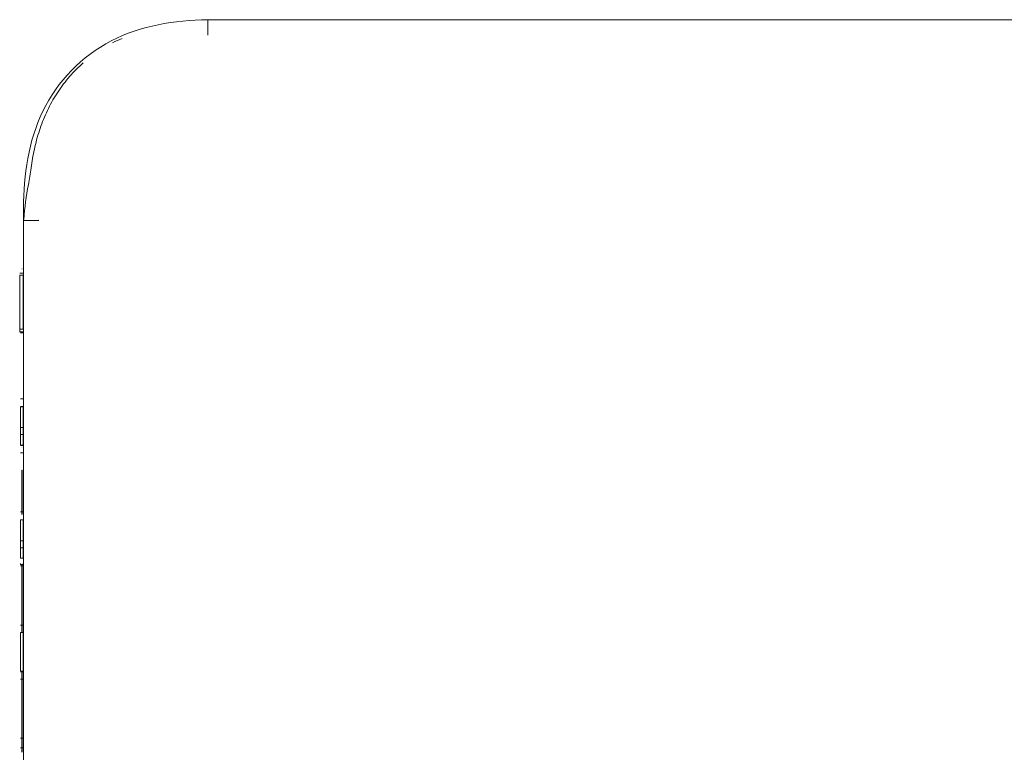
# Model space of a CAD drawing. Header units: millimetres. Extents: x 35 to 385, y -587 to 211.
# Tile 53 of 133: x 48 to 68, y -351 to -337. Entities that reach past the tile are written whole.
import ezdxf

# ---------------------------------------------------------------- set-up
doc = ezdxf.new("R2010")
doc.units = ezdxf.units.MM
doc.layers.add('3', color=7, linetype='Continuous', true_color=0xffffff)

msp = doc.modelspace()

# ---------------------------------------------------------------- linework, layer by layer
at = {"layer": '3', "color": 155, "linetype": 'Continuous', "lineweight": 13}
for p, q in [((52.075, -337.195), (84.304, -337.195)), ((48.493, -372.547), (48.493, -341.1))]:
    msp.add_line(p, q, dxfattribs=at)
at = {"layer": '3', "color": 155, "linetype": 'Continuous', "lineweight": 18}
for p, q in [((52.075, -337.195), (84.304, -337.195)), ((48.791, -341.097), (48.493, -341.1)), ((48.493, -372.547), (48.493, -341.1)), ((48.493, -341.1), (48.793, -341.1)), ((48.467, -342.04), (48.46, -342.04)), ((48.483, -342.162), (48.418, -342.162)), ((48.489, -342.265), (48.483, -342.265)), ((48.483, -343.217), (48.418, -343.217)), ((48.418, -343.264), (48.483, -343.264)), ((48.433, -343.285), (48.483, -343.285)), ((48.433, -344.569), (48.483, -344.569)), ((48.433, -344.717), (48.483, -344.717)), ((48.433, -344.725), (48.483, -344.725)), ((48.483, -344.725), (48.433, -344.725)), ((48.433, -345.13), (48.483, -345.13)), ((48.483, -345.265), (48.433, -345.265)), ((48.433, -345.468), (48.483, -345.468)), ((48.433, -345.48), (48.483, -345.48)), ((48.46, -345.524), (48.46, -345.524)), ((48.467, -345.524), (48.467, -345.524)), ((48.433, -345.621), (48.483, -345.621)), ((48.467, -345.956), (48.46, -345.956)), ((48.46, -345.956), (48.46, -346.818)), ((48.467, -345.956), (48.467, -346.817)), ((48.433, -346.769), (48.483, -346.769)), ((48.483, -346.925), (48.433, -346.925)), ((48.433, -346.925), (48.483, -346.925)), ((48.433, -347.33), (48.483, -347.33)), ((48.483, -347.465), (48.433, -347.465)), ((48.433, -347.668), (48.483, -347.668)), ((48.433, -347.792), (48.483, -347.792)), ((48.433, -347.821), (48.483, -347.821)), ((48.46, -347.792), (48.46, -349.116)), ((48.467, -347.792), (48.467, -349.116)), ((48.433, -348.969), (48.483, -348.969)), ((48.433, -349.117), (48.483, -349.117)), ((48.467, -349.116), (48.46, -349.116)), ((48.427, -349.794), (48.433, -349.794)), ((48.483, -349.794), (48.489, -349.794)), ((48.433, -349.867), (48.483, -349.867)), ((48.433, -349.88), (48.483, -349.88)), ((48.433, -350.021), (48.483, -350.021)), ((48.433, -351.169), (48.483, -351.169)), ((48.433, -351.359), (48.483, -351.359)), ((48.483, -351.359), (48.433, -351.359))]:
    msp.add_line(p, q, dxfattribs=at)
for points in [[(48.491, -341.1), (48.491, -340.979), (48.492, -340.858), (48.494, -340.737), (48.499, -340.616), (48.506, -340.495), (48.514, -340.374), (48.526, -340.253), (48.54, -340.132), (48.557, -340.012), (48.577, -339.893), (48.6, -339.774), (48.627, -339.656), (48.657, -339.539), (48.691, -339.423), (48.729, -339.308), (48.772, -339.195), (48.818, -339.083), (48.869, -338.973), (48.924, -338.865), (48.984, -338.76), (49.047, -338.656), (49.115, -338.556), (49.186, -338.458), (49.261, -338.363), (49.34, -338.271), (49.423, -338.182), (49.509, -338.097), (49.599, -338.016), (49.692, -337.938), (49.788, -337.864), (49.887, -337.794), (49.988, -337.728), (50.092, -337.665), (50.199, -337.608), (50.307, -337.554), (50.418, -337.504), (50.53, -337.459), (50.644, -337.418), (50.759, -337.381), (50.875, -337.348), (50.993, -337.319), (51.111, -337.293), (51.23, -337.271), (51.35, -337.252), (51.47, -337.236), (51.591, -337.223), (51.712, -337.213), (51.833, -337.204), (51.954, -337.199), (52.075, -337.195)], [(52.075, -337.195), (52.075, -337.195), (52.075, -337.195), (52.075, -337.196), (52.075, -337.197), (52.075, -337.198), (52.075, -337.2), (52.075, -337.202), (52.075, -337.204), (52.075, -337.207), (52.075, -337.209), (52.075, -337.212), (52.075, -337.216), (52.075, -337.219), (52.076, -337.223), (52.076, -337.227), (52.076, -337.232), (52.076, -337.236), (52.076, -337.241), (52.076, -337.246), (52.076, -337.252), (52.076, -337.258), (52.076, -337.264), (52.076, -337.27), (52.076, -337.276), (52.076, -337.283), (52.076, -337.289), (52.076, -337.296), (52.076, -337.303), (52.077, -337.311), (52.077, -337.318), (52.077, -337.326), (52.077, -337.334), (52.077, -337.342), (52.077, -337.35), (52.077, -337.358), (52.077, -337.367), (52.077, -337.375), (52.077, -337.384), (52.078, -337.393), (52.078, -337.402), (52.078, -337.411), (52.078, -337.42), (52.078, -337.429), (52.078, -337.438), (52.078, -337.448), (52.078, -337.457), (52.078, -337.467), (52.079, -337.476), (52.079, -337.485), (52.079, -337.495)], [(48.639, -340.078), (48.645, -340.032), (48.652, -339.985), (48.659, -339.939), (48.667, -339.893), (48.675, -339.847), (48.684, -339.801), (48.693, -339.756), (48.703, -339.71), (48.713, -339.665), (48.724, -339.62), (48.735, -339.575), (48.747, -339.53), (48.76, -339.485), (48.773, -339.44), (48.787, -339.396), (48.801, -339.352), (48.816, -339.308), (48.831, -339.264), (48.847, -339.22), (48.864, -339.177), (48.881, -339.133), (48.899, -339.09), (48.918, -339.047), (48.937, -339.004), (48.957, -338.962), (48.977, -338.919), (48.998, -338.877), (49.02, -338.836), (49.042, -338.795), (49.065, -338.754), (49.089, -338.714), (49.113, -338.674), (49.138, -338.635), (49.163, -338.596), (49.189, -338.557), (49.216, -338.519), (49.243, -338.481), (49.271, -338.444), (49.3, -338.408), (49.329, -338.371), (49.359, -338.335), (49.389, -338.3), (49.421, -338.265), (49.452, -338.231), (49.485, -338.197), (49.518, -338.163), (49.551, -338.13), (49.585, -338.098), (49.62, -338.066), (49.655, -338.034)], [(48.491, -340.967), (48.491, -340.968), (48.491, -340.97), (48.491, -340.971), (48.491, -340.972), (48.491, -340.973), (48.491, -340.975), (48.491, -340.976), (48.491, -340.977), (48.491, -340.978), (48.491, -340.98), (48.491, -340.981), (48.491, -340.982), (48.491, -340.983), (48.491, -340.985), (48.491, -340.986), (48.491, -340.987), (48.491, -340.988), (48.491, -340.99), (48.491, -340.991), (48.491, -340.992), (48.491, -340.993), (48.491, -340.995), (48.491, -340.996), (48.491, -340.997), (48.491, -340.998), (48.491, -341), (48.491, -341.001), (48.491, -341.002), (48.491, -341.003), (48.491, -341.005), (48.491, -341.006), (48.491, -341.007), (48.491, -341.008), (48.491, -341.01), (48.491, -341.011), (48.491, -341.012), (48.491, -341.013), (48.491, -341.015), (48.491, -341.016), (48.491, -341.017), (48.491, -341.018), (48.491, -341.02), (48.491, -341.021), (48.491, -341.022), (48.491, -341.023), (48.491, -341.025), (48.491, -341.026), (48.491, -341.027), (48.491, -341.028), (48.491, -341.03)], [(48.483, -342.125), (48.418, -342.125)], [(48.418, -342.268), (48.418, -342.266), (48.418, -342.263), (48.418, -342.26), (48.418, -342.257), (48.418, -342.255), (48.418, -342.252), (48.418, -342.25), (48.418, -342.247), (48.418, -342.245), (48.418, -342.242), (48.418, -342.24), (48.418, -342.237), (48.418, -342.235), (48.418, -342.232), (48.418, -342.23), (48.418, -342.227), (48.418, -342.225), (48.418, -342.223), (48.418, -342.22), (48.418, -342.218), (48.418, -342.216), (48.418, -342.214), (48.418, -342.212), (48.418, -342.209), (48.418, -342.207), (48.418, -342.205), (48.418, -342.203), (48.418, -342.201), (48.418, -342.199), (48.418, -342.197), (48.418, -342.195), (48.418, -342.193), (48.418, -342.191), (48.418, -342.189), (48.418, -342.187), (48.418, -342.185), (48.418, -342.184), (48.418, -342.182), (48.418, -342.18), (48.418, -342.178), (48.418, -342.177), (48.418, -342.175), (48.418, -342.173), (48.418, -342.172), (48.418, -342.17), (48.418, -342.168), (48.418, -342.167), (48.418, -342.165), (48.418, -342.164), (48.418, -342.162)], [(48.418, -342.437), (48.418, -342.433), (48.418, -342.429), (48.418, -342.425), (48.418, -342.421), (48.418, -342.417), (48.418, -342.414), (48.418, -342.41), (48.418, -342.406), (48.418, -342.402), (48.418, -342.398), (48.418, -342.395), (48.418, -342.391), (48.418, -342.387), (48.418, -342.384), (48.418, -342.38), (48.418, -342.376), (48.418, -342.373), (48.418, -342.369), (48.418, -342.366), (48.418, -342.362), (48.418, -342.359), (48.418, -342.355), (48.418, -342.352), (48.418, -342.348), (48.418, -342.345), (48.418, -342.342), (48.418, -342.338), (48.418, -342.335), (48.418, -342.332), (48.418, -342.328), (48.418, -342.325), (48.418, -342.322), (48.418, -342.319), (48.418, -342.316), (48.418, -342.313), (48.418, -342.309), (48.418, -342.306), (48.418, -342.303), (48.418, -342.3), (48.418, -342.297), (48.418, -342.294), (48.418, -342.291), (48.418, -342.288), (48.418, -342.285), (48.418, -342.282), (48.418, -342.28), (48.418, -342.277), (48.418, -342.274), (48.418, -342.271), (48.418, -342.268)], [(48.483, -342.268), (48.483, -342.266), (48.483, -342.263), (48.483, -342.26), (48.483, -342.257), (48.483, -342.255), (48.483, -342.252), (48.483, -342.25), (48.483, -342.247), (48.483, -342.245), (48.483, -342.242), (48.483, -342.24), (48.483, -342.237), (48.483, -342.235), (48.483, -342.232), (48.483, -342.23), (48.483, -342.227), (48.483, -342.225), (48.483, -342.223), (48.483, -342.22), (48.483, -342.218), (48.483, -342.216), (48.483, -342.214), (48.483, -342.212), (48.483, -342.209), (48.483, -342.207), (48.483, -342.205), (48.483, -342.203), (48.483, -342.201), (48.483, -342.199), (48.483, -342.197), (48.483, -342.195), (48.483, -342.193), (48.483, -342.191), (48.483, -342.189), (48.483, -342.187), (48.483, -342.185), (48.483, -342.184), (48.483, -342.182), (48.483, -342.18), (48.483, -342.178), (48.483, -342.177), (48.483, -342.175), (48.483, -342.173), (48.483, -342.172), (48.483, -342.17), (48.483, -342.168), (48.483, -342.167), (48.483, -342.165), (48.483, -342.164), (48.483, -342.162)], [(48.483, -342.437), (48.483, -342.433), (48.483, -342.429), (48.483, -342.425), (48.483, -342.421), (48.483, -342.417), (48.483, -342.414), (48.483, -342.41), (48.483, -342.406), (48.483, -342.402), (48.483, -342.398), (48.483, -342.395), (48.483, -342.391), (48.483, -342.387), (48.483, -342.384), (48.483, -342.38), (48.483, -342.376), (48.483, -342.373), (48.483, -342.369), (48.483, -342.366), (48.483, -342.362), (48.483, -342.359), (48.483, -342.355), (48.483, -342.352), (48.483, -342.348), (48.483, -342.345), (48.483, -342.342), (48.483, -342.338), (48.483, -342.335), (48.483, -342.332), (48.483, -342.328), (48.483, -342.325), (48.483, -342.322), (48.483, -342.319), (48.483, -342.316), (48.483, -342.313), (48.483, -342.309), (48.483, -342.306), (48.483, -342.303), (48.483, -342.3), (48.483, -342.297), (48.483, -342.294), (48.483, -342.291), (48.483, -342.288), (48.483, -342.285), (48.483, -342.282), (48.483, -342.28), (48.483, -342.277), (48.483, -342.274), (48.483, -342.271), (48.483, -342.268)], [(48.418, -342.705), (48.418, -342.698), (48.418, -342.692), (48.418, -342.685), (48.418, -342.678), (48.418, -342.672), (48.418, -342.666), (48.418, -342.659), (48.418, -342.653), (48.418, -342.647), (48.418, -342.64), (48.418, -342.634), (48.418, -342.628), (48.418, -342.622), (48.418, -342.616), (48.418, -342.61), (48.418, -342.604), (48.418, -342.598), (48.418, -342.593), (48.418, -342.587), (48.418, -342.581), (48.418, -342.576), (48.418, -342.57), (48.418, -342.565), (48.418, -342.559), (48.418, -342.554), (48.418, -342.548), (48.418, -342.543), (48.418, -342.538), (48.418, -342.533), (48.418, -342.528), (48.418, -342.523), (48.418, -342.518), (48.418, -342.513), (48.418, -342.508), (48.418, -342.503), (48.418, -342.498), (48.418, -342.493), (48.418, -342.489), (48.418, -342.484), (48.418, -342.48), (48.418, -342.475), (48.418, -342.471), (48.418, -342.466), (48.418, -342.462), (48.418, -342.458), (48.418, -342.453), (48.418, -342.449), (48.418, -342.445), (48.418, -342.441), (48.418, -342.437)], [(48.483, -342.705), (48.483, -342.698), (48.483, -342.692), (48.483, -342.685), (48.483, -342.678), (48.483, -342.672), (48.483, -342.666), (48.483, -342.659), (48.483, -342.653), (48.483, -342.647), (48.483, -342.64), (48.483, -342.634), (48.483, -342.628), (48.483, -342.622), (48.483, -342.616), (48.483, -342.61), (48.483, -342.604), (48.483, -342.598), (48.483, -342.593), (48.483, -342.587), (48.483, -342.581), (48.483, -342.576), (48.483, -342.57), (48.483, -342.565), (48.483, -342.559), (48.483, -342.554), (48.483, -342.548), (48.483, -342.543), (48.483, -342.538), (48.483, -342.533), (48.483, -342.528), (48.483, -342.523), (48.483, -342.518), (48.483, -342.513), (48.483, -342.508), (48.483, -342.503), (48.483, -342.498), (48.483, -342.493), (48.483, -342.489), (48.483, -342.484), (48.483, -342.48), (48.483, -342.475), (48.483, -342.471), (48.483, -342.466), (48.483, -342.462), (48.483, -342.458), (48.483, -342.453), (48.483, -342.449), (48.483, -342.445), (48.483, -342.441), (48.483, -342.437)], [(48.418, -343.027), (48.418, -343.022), (48.418, -343.017), (48.418, -343.012), (48.418, -343.007), (48.418, -343.002), (48.418, -342.997), (48.418, -342.991), (48.418, -342.986), (48.418, -342.981), (48.418, -342.975), (48.418, -342.969), (48.418, -342.964), (48.418, -342.958), (48.418, -342.952), (48.418, -342.947), (48.418, -342.941), (48.418, -342.935), (48.418, -342.929), (48.418, -342.923), (48.418, -342.917), (48.418, -342.911), (48.418, -342.904), (48.418, -342.898), (48.418, -342.892), (48.418, -342.885), (48.418, -342.879), (48.418, -342.872), (48.418, -342.866), (48.418, -342.859), (48.418, -342.852), (48.418, -342.846), (48.418, -342.839), (48.418, -342.832), (48.418, -342.825), (48.418, -342.818), (48.418, -342.811), (48.418, -342.804), (48.418, -342.796), (48.418, -342.789), (48.418, -342.782), (48.418, -342.774), (48.418, -342.767), (48.418, -342.759), (48.418, -342.752), (48.418, -342.744), (48.418, -342.736), (48.418, -342.729), (48.418, -342.721), (48.418, -342.713), (48.418, -342.705)], [(48.483, -343.027), (48.483, -343.022), (48.483, -343.017), (48.483, -343.012), (48.483, -343.007), (48.483, -343.002), (48.483, -342.997), (48.483, -342.991), (48.483, -342.986), (48.483, -342.981), (48.483, -342.975), (48.483, -342.969), (48.483, -342.964), (48.483, -342.958), (48.483, -342.952), (48.483, -342.947), (48.483, -342.941), (48.483, -342.935), (48.483, -342.929), (48.483, -342.923), (48.483, -342.917), (48.483, -342.911), (48.483, -342.904), (48.483, -342.898), (48.483, -342.892), (48.483, -342.885), (48.483, -342.879), (48.483, -342.872), (48.483, -342.866), (48.483, -342.859), (48.483, -342.852), (48.483, -342.846), (48.483, -342.839), (48.483, -342.832), (48.483, -342.825), (48.483, -342.818), (48.483, -342.811), (48.483, -342.804), (48.483, -342.796), (48.483, -342.789), (48.483, -342.782), (48.483, -342.774), (48.483, -342.767), (48.483, -342.759), (48.483, -342.752), (48.483, -342.744), (48.483, -342.736), (48.483, -342.729), (48.483, -342.721), (48.483, -342.713), (48.483, -342.705)], [(48.418, -343.217), (48.418, -343.214), (48.418, -343.211), (48.418, -343.209), (48.418, -343.206), (48.418, -343.203), (48.418, -343.2), (48.418, -343.197), (48.418, -343.194), (48.418, -343.191), (48.418, -343.188), (48.418, -343.185), (48.418, -343.181), (48.418, -343.178), (48.418, -343.175), (48.418, -343.172), (48.418, -343.168), (48.418, -343.165), (48.418, -343.161), (48.418, -343.158), (48.418, -343.154), (48.418, -343.151), (48.418, -343.147), (48.418, -343.143), (48.418, -343.14), (48.418, -343.136), (48.418, -343.132), (48.418, -343.128), (48.418, -343.124), (48.418, -343.12), (48.418, -343.116), (48.418, -343.112), (48.418, -343.108), (48.418, -343.104), (48.418, -343.1), (48.418, -343.096), (48.418, -343.092), (48.418, -343.087), (48.418, -343.083), (48.418, -343.078), (48.418, -343.074), (48.418, -343.07), (48.418, -343.065), (48.418, -343.06), (48.418, -343.056), (48.418, -343.051), (48.418, -343.046), (48.418, -343.042), (48.418, -343.037), (48.418, -343.032), (48.418, -343.027)], [(48.483, -343.217), (48.483, -343.214), (48.483, -343.211), (48.483, -343.209), (48.483, -343.206), (48.483, -343.203), (48.483, -343.2), (48.483, -343.197), (48.483, -343.194), (48.483, -343.191), (48.483, -343.188), (48.483, -343.185), (48.483, -343.181), (48.483, -343.178), (48.483, -343.175), (48.483, -343.172), (48.483, -343.168), (48.483, -343.165), (48.483, -343.161), (48.483, -343.158), (48.483, -343.154), (48.483, -343.151), (48.483, -343.147), (48.483, -343.143), (48.483, -343.14), (48.483, -343.136), (48.483, -343.132), (48.483, -343.128), (48.483, -343.124), (48.483, -343.12), (48.483, -343.116), (48.483, -343.112), (48.483, -343.108), (48.483, -343.104), (48.483, -343.1), (48.483, -343.096), (48.483, -343.092), (48.483, -343.087), (48.483, -343.083), (48.483, -343.078), (48.483, -343.074), (48.483, -343.07), (48.483, -343.065), (48.483, -343.06), (48.483, -343.056), (48.483, -343.051), (48.483, -343.046), (48.483, -343.042), (48.483, -343.037), (48.483, -343.032), (48.483, -343.027)], [(48.418, -343.27), (48.418, -343.27), (48.418, -343.269), (48.418, -343.268), (48.418, -343.267), (48.418, -343.267), (48.418, -343.266), (48.418, -343.265), (48.418, -343.264), (48.418, -343.264), (48.418, -343.263), (48.418, -343.262), (48.418, -343.261), (48.418, -343.26), (48.418, -343.259), (48.418, -343.259), (48.418, -343.258), (48.418, -343.257), (48.418, -343.256), (48.418, -343.255), (48.418, -343.254), (48.418, -343.253), (48.418, -343.252), (48.418, -343.251), (48.418, -343.25), (48.418, -343.249), (48.418, -343.248), (48.418, -343.246), (48.418, -343.245), (48.418, -343.244), (48.418, -343.243), (48.418, -343.242), (48.418, -343.241), (48.418, -343.24), (48.418, -343.238), (48.418, -343.237), (48.418, -343.236), (48.418, -343.235), (48.418, -343.233), (48.418, -343.232), (48.418, -343.231), (48.418, -343.229), (48.418, -343.228), (48.418, -343.227), (48.418, -343.225), (48.418, -343.224), (48.418, -343.223), (48.418, -343.221), (48.418, -343.22), (48.418, -343.218), (48.418, -343.217)], [(48.433, -345.061), (48.433, -345.052), (48.433, -345.043), (48.433, -345.033), (48.433, -345.024), (48.433, -345.014), (48.433, -345.004), (48.433, -344.993), (48.433, -344.983), (48.433, -344.972), (48.433, -344.961), (48.433, -344.95), (48.433, -344.939), (48.433, -344.928), (48.433, -344.917), (48.433, -344.906), (48.433, -344.896), (48.433, -344.886), (48.433, -344.877), (48.433, -344.867), (48.433, -344.858), (48.433, -344.849), (48.433, -344.84), (48.433, -344.832), (48.433, -344.824), (48.433, -344.815), (48.433, -344.808), (48.433, -344.8), (48.433, -344.793), (48.433, -344.786), (48.433, -344.78), (48.433, -344.774), (48.433, -344.768), (48.433, -344.763), (48.433, -344.758), (48.433, -344.754), (48.433, -344.75), (48.433, -344.746), (48.433, -344.743), (48.433, -344.74), (48.433, -344.737), (48.433, -344.735), (48.433, -344.733), (48.433, -344.731), (48.433, -344.729), (48.433, -344.728), (48.433, -344.727), (48.433, -344.726), (48.433, -344.725), (48.433, -344.725), (48.433, -344.725)], [(48.483, -345.061), (48.483, -345.052), (48.483, -345.043), (48.483, -345.033), (48.483, -345.024), (48.483, -345.014), (48.483, -345.004), (48.483, -344.993), (48.483, -344.983), (48.483, -344.972), (48.483, -344.961), (48.483, -344.95), (48.483, -344.939), (48.483, -344.928), (48.483, -344.917), (48.483, -344.906), (48.483, -344.896), (48.483, -344.886), (48.483, -344.877), (48.483, -344.867), (48.483, -344.858), (48.483, -344.849), (48.483, -344.84), (48.483, -344.832), (48.483, -344.824), (48.483, -344.815), (48.483, -344.808), (48.483, -344.8), (48.483, -344.793), (48.483, -344.786), (48.483, -344.78), (48.483, -344.774), (48.483, -344.768), (48.483, -344.763), (48.483, -344.758), (48.483, -344.754), (48.483, -344.75), (48.483, -344.746), (48.483, -344.743), (48.483, -344.74), (48.483, -344.737), (48.483, -344.735), (48.483, -344.733), (48.483, -344.731), (48.483, -344.729), (48.483, -344.728), (48.483, -344.727), (48.483, -344.726), (48.483, -344.725), (48.483, -344.725), (48.483, -344.725)], [(48.433, -345.13), (48.433, -345.129), (48.433, -345.128), (48.433, -345.128), (48.433, -345.127), (48.433, -345.126), (48.433, -345.125), (48.433, -345.125), (48.433, -345.124), (48.433, -345.123), (48.433, -345.122), (48.433, -345.121), (48.433, -345.12), (48.433, -345.119), (48.433, -345.118), (48.433, -345.117), (48.433, -345.116), (48.433, -345.115), (48.433, -345.114), (48.433, -345.113), (48.433, -345.111), (48.433, -345.11), (48.433, -345.109), (48.433, -345.108), (48.433, -345.106), (48.433, -345.105), (48.433, -345.104), (48.433, -345.102), (48.433, -345.101), (48.433, -345.099), (48.433, -345.098), (48.433, -345.096), (48.433, -345.095), (48.433, -345.093), (48.433, -345.091), (48.433, -345.09), (48.433, -345.088), (48.433, -345.086), (48.433, -345.084), (48.433, -345.083), (48.433, -345.081), (48.433, -345.079), (48.433, -345.077), (48.433, -345.075), (48.433, -345.073), (48.433, -345.071), (48.433, -345.069), (48.433, -345.067), (48.433, -345.065), (48.433, -345.063), (48.433, -345.061)], [(48.433, -345.167), (48.433, -345.166), (48.433, -345.165), (48.433, -345.164), (48.433, -345.164), (48.433, -345.163), (48.433, -345.162), (48.433, -345.162), (48.433, -345.161), (48.433, -345.16), (48.433, -345.159), (48.433, -345.159), (48.433, -345.158), (48.433, -345.157), (48.433, -345.156), (48.433, -345.156), (48.433, -345.155), (48.433, -345.154), (48.433, -345.153), (48.433, -345.153), (48.433, -345.152), (48.433, -345.151), (48.433, -345.151), (48.433, -345.15), (48.433, -345.149), (48.433, -345.148), (48.433, -345.148), (48.433, -345.147), (48.433, -345.146), (48.433, -345.145), (48.433, -345.145), (48.433, -345.144), (48.433, -345.143), (48.433, -345.142), (48.433, -345.142), (48.433, -345.141), (48.433, -345.14), (48.433, -345.139), (48.433, -345.139), (48.433, -345.138), (48.433, -345.137), (48.433, -345.136), (48.433, -345.136), (48.433, -345.135), (48.433, -345.134), (48.433, -345.133), (48.433, -345.133), (48.433, -345.132), (48.433, -345.131), (48.433, -345.13), (48.433, -345.13)], [(48.433, -345.265), (48.433, -345.263), (48.433, -345.261), (48.433, -345.258), (48.433, -345.256), (48.433, -345.254), (48.433, -345.251), (48.433, -345.249), (48.433, -345.247), (48.433, -345.245), (48.433, -345.242), (48.433, -345.24), (48.433, -345.238), (48.433, -345.236), (48.433, -345.234), (48.433, -345.232), (48.433, -345.229), (48.433, -345.227), (48.433, -345.225), (48.433, -345.223), (48.433, -345.221), (48.433, -345.219), (48.433, -345.217), (48.433, -345.215), (48.433, -345.213), (48.433, -345.211), (48.433, -345.209), (48.433, -345.207), (48.433, -345.205), (48.433, -345.203), (48.433, -345.201), (48.433, -345.199), (48.433, -345.198), (48.433, -345.196), (48.433, -345.194), (48.433, -345.192), (48.433, -345.19), (48.433, -345.188), (48.433, -345.187), (48.433, -345.185), (48.433, -345.183), (48.433, -345.181), (48.433, -345.18), (48.433, -345.178), (48.433, -345.176), (48.433, -345.175), (48.433, -345.173), (48.433, -345.171), (48.433, -345.17), (48.433, -345.168), (48.433, -345.167)], [(48.483, -345.13), (48.483, -345.129), (48.483, -345.128), (48.483, -345.128), (48.483, -345.127), (48.483, -345.126), (48.483, -345.125), (48.483, -345.125), (48.483, -345.124), (48.483, -345.123), (48.483, -345.122), (48.483, -345.121), (48.483, -345.12), (48.483, -345.119), (48.483, -345.118), (48.483, -345.117), (48.483, -345.116), (48.483, -345.115), (48.483, -345.114), (48.483, -345.113), (48.483, -345.111), (48.483, -345.11), (48.483, -345.109), (48.483, -345.108), (48.483, -345.106), (48.483, -345.105), (48.483, -345.104), (48.483, -345.102), (48.483, -345.101), (48.483, -345.099), (48.483, -345.098), (48.483, -345.096), (48.483, -345.095), (48.483, -345.093), (48.483, -345.091), (48.483, -345.09), (48.483, -345.088), (48.483, -345.086), (48.483, -345.084), (48.483, -345.083), (48.483, -345.081), (48.483, -345.079), (48.483, -345.077), (48.483, -345.075), (48.483, -345.073), (48.483, -345.071), (48.483, -345.069), (48.483, -345.067), (48.483, -345.065), (48.483, -345.063), (48.483, -345.061)], [(48.483, -345.167), (48.483, -345.166), (48.483, -345.165), (48.483, -345.164), (48.483, -345.164), (48.483, -345.163), (48.483, -345.162), (48.483, -345.162), (48.483, -345.161), (48.483, -345.16), (48.483, -345.159), (48.483, -345.159), (48.483, -345.158), (48.483, -345.157), (48.483, -345.156), (48.483, -345.156), (48.483, -345.155), (48.483, -345.154), (48.483, -345.153), (48.483, -345.153), (48.483, -345.152), (48.483, -345.151), (48.483, -345.151), (48.483, -345.15), (48.483, -345.149), (48.483, -345.148), (48.483, -345.148), (48.483, -345.147), (48.483, -345.146), (48.483, -345.145), (48.483, -345.145), (48.483, -345.144), (48.483, -345.143), (48.483, -345.142), (48.483, -345.142), (48.483, -345.141), (48.483, -345.14), (48.483, -345.139), (48.483, -345.139), (48.483, -345.138), (48.483, -345.137), (48.483, -345.136), (48.483, -345.136), (48.483, -345.135), (48.483, -345.134), (48.483, -345.133), (48.483, -345.133), (48.483, -345.132), (48.483, -345.131), (48.483, -345.13), (48.483, -345.13)], [(48.483, -345.265), (48.483, -345.263), (48.483, -345.261), (48.483, -345.258), (48.483, -345.256), (48.483, -345.254), (48.483, -345.251), (48.483, -345.249), (48.483, -345.247), (48.483, -345.245), (48.483, -345.242), (48.483, -345.24), (48.483, -345.238), (48.483, -345.236), (48.483, -345.234), (48.483, -345.232), (48.483, -345.229), (48.483, -345.227), (48.483, -345.225), (48.483, -345.223), (48.483, -345.221), (48.483, -345.219), (48.483, -345.217), (48.483, -345.215), (48.483, -345.213), (48.483, -345.211), (48.483, -345.209), (48.483, -345.207), (48.483, -345.205), (48.483, -345.203), (48.483, -345.201), (48.483, -345.199), (48.483, -345.198), (48.483, -345.196), (48.483, -345.194), (48.483, -345.192), (48.483, -345.19), (48.483, -345.188), (48.483, -345.187), (48.483, -345.185), (48.483, -345.183), (48.483, -345.181), (48.483, -345.18), (48.483, -345.178), (48.483, -345.176), (48.483, -345.175), (48.483, -345.173), (48.483, -345.171), (48.483, -345.17), (48.483, -345.168), (48.483, -345.167)], [(48.433, -345.468), (48.433, -345.464), (48.433, -345.46), (48.433, -345.456), (48.433, -345.451), (48.433, -345.447), (48.433, -345.443), (48.433, -345.439), (48.433, -345.435), (48.433, -345.431), (48.433, -345.427), (48.433, -345.423), (48.433, -345.419), (48.433, -345.415), (48.433, -345.411), (48.433, -345.407), (48.433, -345.403), (48.433, -345.399), (48.433, -345.395), (48.433, -345.391), (48.433, -345.387), (48.433, -345.383), (48.433, -345.379), (48.433, -345.375), (48.433, -345.371), (48.433, -345.367), (48.433, -345.363), (48.433, -345.358), (48.433, -345.354), (48.433, -345.35), (48.433, -345.346), (48.433, -345.342), (48.433, -345.338), (48.433, -345.334), (48.433, -345.33), (48.433, -345.326), (48.433, -345.322), (48.433, -345.318), (48.433, -345.314), (48.433, -345.31), (48.433, -345.306), (48.433, -345.302), (48.433, -345.298), (48.433, -345.294), (48.433, -345.29), (48.433, -345.286), (48.433, -345.282), (48.433, -345.278), (48.433, -345.274), (48.433, -345.27), (48.433, -345.265)], [(48.483, -345.468), (48.483, -345.464), (48.483, -345.46), (48.483, -345.456), (48.483, -345.451), (48.483, -345.447), (48.483, -345.443), (48.483, -345.439), (48.483, -345.435), (48.483, -345.431), (48.483, -345.427), (48.483, -345.423), (48.483, -345.419), (48.483, -345.415), (48.483, -345.411), (48.483, -345.407), (48.483, -345.403), (48.483, -345.399), (48.483, -345.395), (48.483, -345.391), (48.483, -345.387), (48.483, -345.383), (48.483, -345.379), (48.483, -345.375), (48.483, -345.371), (48.483, -345.367), (48.483, -345.363), (48.483, -345.358), (48.483, -345.354), (48.483, -345.35), (48.483, -345.346), (48.483, -345.342), (48.483, -345.338), (48.483, -345.334), (48.483, -345.33), (48.483, -345.326), (48.483, -345.322), (48.483, -345.318), (48.483, -345.314), (48.483, -345.31), (48.483, -345.306), (48.483, -345.302), (48.483, -345.298), (48.483, -345.294), (48.483, -345.29), (48.483, -345.286), (48.483, -345.282), (48.483, -345.278), (48.483, -345.274), (48.483, -345.27), (48.483, -345.265)], [(48.433, -347.261), (48.433, -347.252), (48.433, -347.243), (48.433, -347.233), (48.433, -347.224), (48.433, -347.214), (48.433, -347.204), (48.433, -347.193), (48.433, -347.183), (48.433, -347.172), (48.433, -347.161), (48.433, -347.15), (48.433, -347.139), (48.433, -347.128), (48.433, -347.117), (48.433, -347.106), (48.433, -347.096), (48.433, -347.086), (48.433, -347.077), (48.433, -347.067), (48.433, -347.058), (48.433, -347.049), (48.433, -347.04), (48.433, -347.032), (48.433, -347.024), (48.433, -347.015), (48.433, -347.008), (48.433, -347), (48.433, -346.993), (48.433, -346.986), (48.433, -346.98), (48.433, -346.974), (48.433, -346.968), (48.433, -346.963), (48.433, -346.958), (48.433, -346.954), (48.433, -346.95), (48.433, -346.946), (48.433, -346.943), (48.433, -346.94), (48.433, -346.937), (48.433, -346.935), (48.433, -346.933), (48.433, -346.931), (48.433, -346.929), (48.433, -346.928), (48.433, -346.927), (48.433, -346.926), (48.433, -346.925), (48.433, -346.925), (48.433, -346.925)], [(48.483, -347.261), (48.483, -347.252), (48.483, -347.243), (48.483, -347.233), (48.483, -347.224), (48.483, -347.214), (48.483, -347.204), (48.483, -347.193), (48.483, -347.183), (48.483, -347.172), (48.483, -347.161), (48.483, -347.15), (48.483, -347.139), (48.483, -347.128), (48.483, -347.117), (48.483, -347.106), (48.483, -347.096), (48.483, -347.086), (48.483, -347.077), (48.483, -347.067), (48.483, -347.058), (48.483, -347.049), (48.483, -347.04), (48.483, -347.032), (48.483, -347.024), (48.483, -347.015), (48.483, -347.008), (48.483, -347), (48.483, -346.993), (48.483, -346.986), (48.483, -346.98), (48.483, -346.974), (48.483, -346.968), (48.483, -346.963), (48.483, -346.958), (48.483, -346.954), (48.483, -346.95), (48.483, -346.946), (48.483, -346.943), (48.483, -346.94), (48.483, -346.937), (48.483, -346.935), (48.483, -346.933), (48.483, -346.931), (48.483, -346.929), (48.483, -346.928), (48.483, -346.927), (48.483, -346.926), (48.483, -346.925), (48.483, -346.925), (48.483, -346.925)], [(48.433, -347.33), (48.433, -347.329), (48.433, -347.328), (48.433, -347.328), (48.433, -347.327), (48.433, -347.326), (48.433, -347.325), (48.433, -347.325), (48.433, -347.324), (48.433, -347.323), (48.433, -347.322), (48.433, -347.321), (48.433, -347.32), (48.433, -347.319), (48.433, -347.318), (48.433, -347.317), (48.433, -347.316), (48.433, -347.315), (48.433, -347.314), (48.433, -347.313), (48.433, -347.311), (48.433, -347.31), (48.433, -347.309), (48.433, -347.308), (48.433, -347.306), (48.433, -347.305), (48.433, -347.304), (48.433, -347.302), (48.433, -347.301), (48.433, -347.299), (48.433, -347.298), (48.433, -347.296), (48.433, -347.295), (48.433, -347.293), (48.433, -347.291), (48.433, -347.29), (48.433, -347.288), (48.433, -347.286), (48.433, -347.284), (48.433, -347.283), (48.433, -347.281), (48.433, -347.279), (48.433, -347.277), (48.433, -347.275), (48.433, -347.273), (48.433, -347.271), (48.433, -347.269), (48.433, -347.267), (48.433, -347.265), (48.433, -347.263), (48.433, -347.261)], [(48.433, -347.367), (48.433, -347.366), (48.433, -347.365), (48.433, -347.364), (48.433, -347.364), (48.433, -347.363), (48.433, -347.362), (48.433, -347.362), (48.433, -347.361), (48.433, -347.36), (48.433, -347.359), (48.433, -347.359), (48.433, -347.358), (48.433, -347.357), (48.433, -347.356), (48.433, -347.356), (48.433, -347.355), (48.433, -347.354), (48.433, -347.353), (48.433, -347.353), (48.433, -347.352), (48.433, -347.351), (48.433, -347.351), (48.433, -347.35), (48.433, -347.349), (48.433, -347.348), (48.433, -347.348), (48.433, -347.347), (48.433, -347.346), (48.433, -347.345), (48.433, -347.345), (48.433, -347.344), (48.433, -347.343), (48.433, -347.342), (48.433, -347.342), (48.433, -347.341), (48.433, -347.34), (48.433, -347.339), (48.433, -347.339), (48.433, -347.338), (48.433, -347.337), (48.433, -347.336), (48.433, -347.336), (48.433, -347.335), (48.433, -347.334), (48.433, -347.333), (48.433, -347.333), (48.433, -347.332), (48.433, -347.331), (48.433, -347.33), (48.433, -347.33)], [(48.483, -347.33), (48.483, -347.329), (48.483, -347.328), (48.483, -347.328), (48.483, -347.327), (48.483, -347.326), (48.483, -347.325), (48.483, -347.325), (48.483, -347.324), (48.483, -347.323), (48.483, -347.322), (48.483, -347.321), (48.483, -347.32), (48.483, -347.319), (48.483, -347.318), (48.483, -347.317), (48.483, -347.316), (48.483, -347.315), (48.483, -347.314), (48.483, -347.313), (48.483, -347.311), (48.483, -347.31), (48.483, -347.309), (48.483, -347.308), (48.483, -347.306), (48.483, -347.305), (48.483, -347.304), (48.483, -347.302), (48.483, -347.301), (48.483, -347.299), (48.483, -347.298), (48.483, -347.296), (48.483, -347.295), (48.483, -347.293), (48.483, -347.291), (48.483, -347.29), (48.483, -347.288), (48.483, -347.286), (48.483, -347.284), (48.483, -347.283), (48.483, -347.281), (48.483, -347.279), (48.483, -347.277), (48.483, -347.275), (48.483, -347.273), (48.483, -347.271), (48.483, -347.269), (48.483, -347.267), (48.483, -347.265), (48.483, -347.263), (48.483, -347.261)], [(48.483, -347.367), (48.483, -347.366), (48.483, -347.365), (48.483, -347.364), (48.483, -347.364), (48.483, -347.363), (48.483, -347.362), (48.483, -347.362), (48.483, -347.361), (48.483, -347.36), (48.483, -347.359), (48.483, -347.359), (48.483, -347.358), (48.483, -347.357), (48.483, -347.356), (48.483, -347.356), (48.483, -347.355), (48.483, -347.354), (48.483, -347.353), (48.483, -347.353), (48.483, -347.352), (48.483, -347.351), (48.483, -347.351), (48.483, -347.35), (48.483, -347.349), (48.483, -347.348), (48.483, -347.348), (48.483, -347.347), (48.483, -347.346), (48.483, -347.345), (48.483, -347.345), (48.483, -347.344), (48.483, -347.343), (48.483, -347.342), (48.483, -347.342), (48.483, -347.341), (48.483, -347.34), (48.483, -347.339), (48.483, -347.339), (48.483, -347.338), (48.483, -347.337), (48.483, -347.336), (48.483, -347.336), (48.483, -347.335), (48.483, -347.334), (48.483, -347.333), (48.483, -347.333), (48.483, -347.332), (48.483, -347.331), (48.483, -347.33), (48.483, -347.33)], [(48.433, -347.465), (48.433, -347.463), (48.433, -347.461), (48.433, -347.458), (48.433, -347.456), (48.433, -347.454), (48.433, -347.451), (48.433, -347.449), (48.433, -347.447), (48.433, -347.445), (48.433, -347.442), (48.433, -347.44), (48.433, -347.438), (48.433, -347.436), (48.433, -347.434), (48.433, -347.432), (48.433, -347.429), (48.433, -347.427), (48.433, -347.425), (48.433, -347.423), (48.433, -347.421), (48.433, -347.419), (48.433, -347.417), (48.433, -347.415), (48.433, -347.413), (48.433, -347.411), (48.433, -347.409), (48.433, -347.407), (48.433, -347.405), (48.433, -347.403), (48.433, -347.401), (48.433, -347.399), (48.433, -347.398), (48.433, -347.396), (48.433, -347.394), (48.433, -347.392), (48.433, -347.39), (48.433, -347.388), (48.433, -347.387), (48.433, -347.385), (48.433, -347.383), (48.433, -347.381), (48.433, -347.38), (48.433, -347.378), (48.433, -347.376), (48.433, -347.375), (48.433, -347.373), (48.433, -347.371), (48.433, -347.37), (48.433, -347.368), (48.433, -347.367)], [(48.433, -347.668), (48.433, -347.664), (48.433, -347.66), (48.433, -347.656), (48.433, -347.651), (48.433, -347.647), (48.433, -347.643), (48.433, -347.639), (48.433, -347.635), (48.433, -347.631), (48.433, -347.627), (48.433, -347.623), (48.433, -347.619), (48.433, -347.615), (48.433, -347.611), (48.433, -347.607), (48.433, -347.603), (48.433, -347.599), (48.433, -347.595), (48.433, -347.591), (48.433, -347.587), (48.433, -347.583), (48.433, -347.579), (48.433, -347.575), (48.433, -347.571), (48.433, -347.567), (48.433, -347.563), (48.433, -347.558), (48.433, -347.554), (48.433, -347.55), (48.433, -347.546), (48.433, -347.542), (48.433, -347.538), (48.433, -347.534), (48.433, -347.53), (48.433, -347.526), (48.433, -347.522), (48.433, -347.518), (48.433, -347.514), (48.433, -347.51), (48.433, -347.506), (48.433, -347.502), (48.433, -347.498), (48.433, -347.494), (48.433, -347.49), (48.433, -347.486), (48.433, -347.482), (48.433, -347.478), (48.433, -347.474), (48.433, -347.47), (48.433, -347.465)], [(48.483, -347.465), (48.483, -347.463), (48.483, -347.461), (48.483, -347.458), (48.483, -347.456), (48.483, -347.454), (48.483, -347.451), (48.483, -347.449), (48.483, -347.447), (48.483, -347.445), (48.483, -347.442), (48.483, -347.44), (48.483, -347.438), (48.483, -347.436), (48.483, -347.434), (48.483, -347.432), (48.483, -347.429), (48.483, -347.427), (48.483, -347.425), (48.483, -347.423), (48.483, -347.421), (48.483, -347.419), (48.483, -347.417), (48.483, -347.415), (48.483, -347.413), (48.483, -347.411), (48.483, -347.409), (48.483, -347.407), (48.483, -347.405), (48.483, -347.403), (48.483, -347.401), (48.483, -347.399), (48.483, -347.398), (48.483, -347.396), (48.483, -347.394), (48.483, -347.392), (48.483, -347.39), (48.483, -347.388), (48.483, -347.387), (48.483, -347.385), (48.483, -347.383), (48.483, -347.381), (48.483, -347.38), (48.483, -347.378), (48.483, -347.376), (48.483, -347.375), (48.483, -347.373), (48.483, -347.371), (48.483, -347.37), (48.483, -347.368), (48.483, -347.367)], [(48.483, -347.668), (48.483, -347.664), (48.483, -347.66), (48.483, -347.656), (48.483, -347.651), (48.483, -347.647), (48.483, -347.643), (48.483, -347.639), (48.483, -347.635), (48.483, -347.631), (48.483, -347.627), (48.483, -347.623), (48.483, -347.619), (48.483, -347.615), (48.483, -347.611), (48.483, -347.607), (48.483, -347.603), (48.483, -347.599), (48.483, -347.595), (48.483, -347.591), (48.483, -347.587), (48.483, -347.583), (48.483, -347.579), (48.483, -347.575), (48.483, -347.571), (48.483, -347.567), (48.483, -347.563), (48.483, -347.558), (48.483, -347.554), (48.483, -347.55), (48.483, -347.546), (48.483, -347.542), (48.483, -347.538), (48.483, -347.534), (48.483, -347.53), (48.483, -347.526), (48.483, -347.522), (48.483, -347.518), (48.483, -347.514), (48.483, -347.51), (48.483, -347.506), (48.483, -347.502), (48.483, -347.498), (48.483, -347.494), (48.483, -347.49), (48.483, -347.486), (48.483, -347.482), (48.483, -347.478), (48.483, -347.474), (48.483, -347.47), (48.483, -347.465)], [(48.433, -347.792), (48.433, -347.791), (48.433, -347.791), (48.433, -347.791), (48.433, -347.79), (48.433, -347.79), (48.433, -347.789), (48.433, -347.789), (48.433, -347.788), (48.433, -347.788), (48.433, -347.788), (48.433, -347.787), (48.433, -347.787), (48.433, -347.786), (48.433, -347.786), (48.433, -347.786), (48.433, -347.785), (48.433, -347.785), (48.433, -347.784), (48.433, -347.784), (48.433, -347.783), (48.433, -347.783), (48.433, -347.783), (48.433, -347.782), (48.433, -347.782), (48.433, -347.781), (48.433, -347.781), (48.433, -347.781), (48.433, -347.78), (48.433, -347.78), (48.433, -347.779), (48.433, -347.779), (48.433, -347.778), (48.433, -347.778), (48.433, -347.778), (48.433, -347.777), (48.433, -347.777), (48.433, -347.776), (48.433, -347.776), (48.433, -347.775), (48.433, -347.775), (48.433, -347.775), (48.433, -347.774), (48.433, -347.774), (48.433, -347.773), (48.433, -347.773), (48.433, -347.773), (48.433, -347.772), (48.433, -347.772), (48.433, -347.771), (48.433, -347.771)], [(48.483, -347.792), (48.483, -347.791), (48.483, -347.791), (48.483, -347.791), (48.483, -347.79), (48.483, -347.79), (48.483, -347.789), (48.483, -347.789), (48.483, -347.788), (48.483, -347.788), (48.483, -347.788), (48.483, -347.787), (48.483, -347.787), (48.483, -347.786), (48.483, -347.786), (48.483, -347.786), (48.483, -347.785), (48.483, -347.785), (48.483, -347.784), (48.483, -347.784), (48.483, -347.783), (48.483, -347.783), (48.483, -347.783), (48.483, -347.782), (48.483, -347.782), (48.483, -347.781), (48.483, -347.781), (48.483, -347.781), (48.483, -347.78), (48.483, -347.78), (48.483, -347.779), (48.483, -347.779), (48.483, -347.778), (48.483, -347.778), (48.483, -347.778), (48.483, -347.777), (48.483, -347.777), (48.483, -347.776), (48.483, -347.776), (48.483, -347.775), (48.483, -347.775), (48.483, -347.775), (48.483, -347.774), (48.483, -347.774), (48.483, -347.773), (48.483, -347.773), (48.483, -347.773), (48.483, -347.772), (48.483, -347.772), (48.483, -347.771), (48.483, -347.771)], [(48.433, -349.867), (48.433, -349.852), (48.433, -349.837), (48.433, -349.822), (48.433, -349.807), (48.433, -349.792), (48.433, -349.777), (48.433, -349.762), (48.433, -349.747), (48.433, -349.732), (48.433, -349.717), (48.433, -349.702), (48.433, -349.687), (48.433, -349.672), (48.433, -349.657), (48.433, -349.642), (48.433, -349.627), (48.433, -349.612), (48.433, -349.597), (48.433, -349.582), (48.433, -349.567), (48.433, -349.552), (48.433, -349.537), (48.433, -349.522), (48.433, -349.507), (48.433, -349.492), (48.433, -349.477), (48.433, -349.462), (48.433, -349.447), (48.433, -349.432), (48.433, -349.417), (48.433, -349.402), (48.433, -349.387), (48.433, -349.372), (48.433, -349.357), (48.433, -349.342), (48.433, -349.327), (48.433, -349.312), (48.433, -349.297), (48.433, -349.282), (48.433, -349.267), (48.433, -349.252), (48.433, -349.237), (48.433, -349.222), (48.433, -349.207), (48.433, -349.192), (48.433, -349.177), (48.433, -349.162), (48.433, -349.147), (48.433, -349.132), (48.433, -349.117)], [(48.483, -349.867), (48.483, -349.852), (48.483, -349.837), (48.483, -349.822), (48.483, -349.807), (48.483, -349.792), (48.483, -349.777), (48.483, -349.762), (48.483, -349.747), (48.483, -349.732), (48.483, -349.717), (48.483, -349.702), (48.483, -349.687), (48.483, -349.672), (48.483, -349.657), (48.483, -349.642), (48.483, -349.627), (48.483, -349.612), (48.483, -349.597), (48.483, -349.582), (48.483, -349.567), (48.483, -349.552), (48.483, -349.537), (48.483, -349.522), (48.483, -349.507), (48.483, -349.492), (48.483, -349.477), (48.483, -349.462), (48.483, -349.447), (48.483, -349.432), (48.483, -349.417), (48.483, -349.402), (48.483, -349.387), (48.483, -349.372), (48.483, -349.357), (48.483, -349.342), (48.483, -349.327), (48.483, -349.312), (48.483, -349.297), (48.483, -349.282), (48.483, -349.267), (48.483, -349.252), (48.483, -349.237), (48.483, -349.222), (48.483, -349.207), (48.483, -349.192), (48.483, -349.177), (48.483, -349.162), (48.483, -349.147), (48.483, -349.132), (48.483, -349.117)], [(48.46, -349.867), (48.46, -350.034), (48.46, -350.212), (48.46, -350.256), (48.46, -350.282), (48.46, -350.307), (48.46, -350.332), (48.46, -350.357), (48.46, -350.382), (48.46, -350.408), (48.46, -350.433), (48.46, -350.458), (48.46, -350.483), (48.46, -350.508), (48.46, -350.534), (48.46, -350.559), (48.46, -350.584), (48.46, -350.609), (48.46, -350.634), (48.46, -350.66), (48.46, -350.685), (48.46, -350.71), (48.46, -350.735), (48.46, -350.76), (48.46, -350.786), (48.46, -350.811), (48.46, -350.836), (48.46, -350.861), (48.46, -350.886), (48.46, -350.912), (48.46, -350.937), (48.46, -350.962), (48.46, -350.987), (48.46, -351.012), (48.46, -351.038), (48.46, -351.063), (48.46, -351.088), (48.46, -351.113), (48.46, -351.138), (48.46, -351.164), (48.46, -351.189), (48.46, -351.214), (48.46, -351.239), (48.46, -351.264), (48.46, -351.29), (48.46, -351.315), (48.46, -351.34), (48.46, -351.365), (48.46, -351.39), (48.46, -351.416), (48.46, -351.441)], [(48.467, -349.867), (48.467, -350.034), (48.467, -350.212), (48.467, -350.256), (48.467, -350.282), (48.467, -350.307), (48.467, -350.332), (48.467, -350.357), (48.467, -350.382), (48.467, -350.408), (48.467, -350.433), (48.467, -350.458), (48.467, -350.483), (48.467, -350.508), (48.467, -350.534), (48.467, -350.559), (48.467, -350.584), (48.467, -350.609), (48.467, -350.634), (48.467, -350.66), (48.467, -350.685), (48.467, -350.71), (48.467, -350.735), (48.467, -350.76), (48.467, -350.786), (48.467, -350.811), (48.467, -350.836), (48.467, -350.861), (48.467, -350.886), (48.467, -350.912), (48.467, -350.937), (48.467, -350.962), (48.467, -350.987), (48.467, -351.012), (48.467, -351.038), (48.467, -351.063), (48.467, -351.088), (48.467, -351.113), (48.467, -351.138), (48.467, -351.164), (48.467, -351.189), (48.467, -351.214), (48.467, -351.239), (48.467, -351.264), (48.467, -351.29), (48.467, -351.315), (48.467, -351.34), (48.467, -351.365), (48.467, -351.39), (48.467, -351.416), (48.467, -351.441)]]:
    msp.add_lwpolyline(points, dxfattribs=at)
for centre, major_axis, start_param, end_param in [((50.789, -338.701), (-1.103, -0.472), 4.626271, 4.797131), ((43.679, -339.443), (-0.787, -4.938), 1.535417, 1.601349), ((53.493, -341.364), (0, 5), 1.377443, 1.513812)]:
    msp.add_ellipse(centre, major_axis=major_axis, ratio=1, start_param=start_param, end_param=end_param, dxfattribs=at)

doc.saveas('drawing.dxf')
